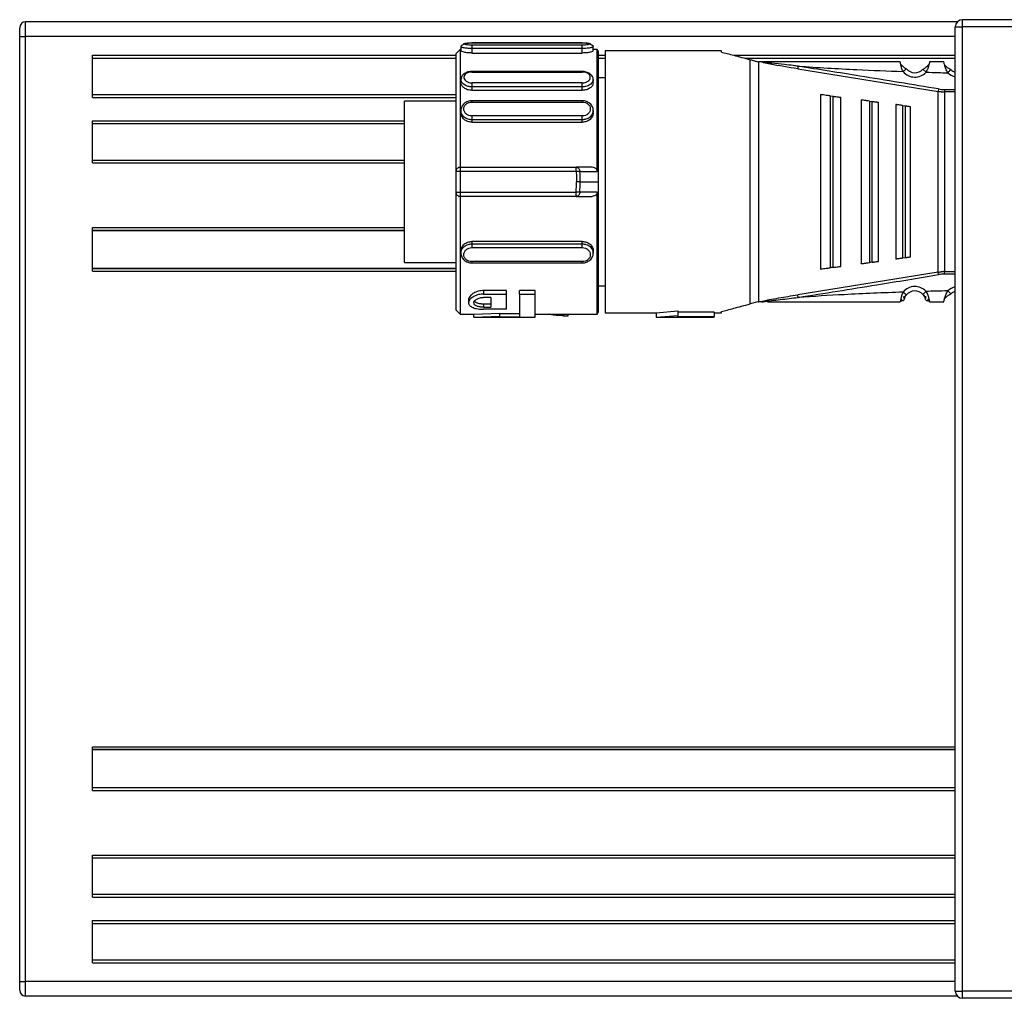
# Model space of a CAD drawing. Header units: millimetres. Extents: x -531 to 2050, y 404 to 998.
# Tile 4 of 23: x -46 to 21, y 404 to 472. Entities that reach past the tile are written whole.
import ezdxf

# ---------------------------------------------------------------- set-up
doc = ezdxf.new("R2010")
doc.units = ezdxf.units.MM

# ---------------------------------------------------------------- blocks, each defined once
blk = doc.blocks.new('Drawing View3')
at = {"color": 7, "linetype": 'Continuous', "lineweight": 25}
for p, q in [((-330.5, 36), (-330.5, 36.6)), ((-330.1, 36), (-330.1, 37)), ((-266.007, 37), (-330.1, 37)), ((-266.15, -29.65), (-266.15, 36.65)), ((-266.15, 36.65), (-265.65, 36.65)), ((-265.65, 36.65), (-265.65, 37.15)), ((-231.65, 37.15), (-265.65, 37.15)), ((-265.65, -29.65), (-265.65, 36.65)), ((-231.65, 36.65), (-265.65, 36.65)), ((-330.5, 19.5), (-330.5, 36)), ((-330.5, 36), (-330.1, 36)), ((-330.1, -29), (-330.1, 36)), ((-266.15, 36), (-330.1, 36)), ((-300.15, 35.297), (-300.15, 35)), ((-291.8, 35.562), (-299.4, 35.562)), ((-299.4, 35.561), (-291.8, 35.561)), ((-299.4, 35.56), (-299.4, 35.561)), ((-291.8, 35.395), (-299.4, 35.395)), ((-291.8, 35.561), (-291.8, 35.56)), ((-291.05, 35), (-291.05, 35.297)), ((-325.5, 31.8), (-325.5, 34.7)), ((-325.5, 34.7), (-300.5, 34.7)), ((-300.2, 35.1), (-300.5, 34.8)), ((-300.5, 34.8), (-300.5, 26.7)), ((-300.15, 35.1), (-300.2, 35.1)), ((-299.4, 35.17), (-299.4, 34.859)), ((-291.8, 35.17), (-299.4, 35.17)), ((-299.4, 34.859), (-291.8, 34.859)), ((-291.8, 34.859), (-291.8, 35.17)), ((-290.777, 35.1), (-291.05, 35.1)), ((-290.68, 34.95), (-290.777, 35.1)), ((-290.777, 26.713), (-290.777, 35.1)), ((-290.68, 26), (-290.68, 34.95)), ((-290.68, 34.7), (-290.228, 34.7)), ((-282.228, 35), (-290.228, 35)), ((-290.228, 35), (-290.228, 17)), ((-282.228, 34.928), (-282.228, 35)), ((-281.379, 34.7), (-266.15, 34.7)), ((-325.5, 34.5), (-300.5, 34.5)), ((-290.68, 34.5), (-290.228, 34.5)), ((-280.633, 34.5), (-266.15, 34.5)), ((-280.252, 17.602), (-280.252, 34.398)), ((-279.682, 34.251), (-279.682, 17.749)), ((-279.447, 34.25), (-279.682, 34.25)), ((-279.445, 34.25), (-279.217, 34.25)), ((-291.8, 33.592), (-299.4, 33.592)), ((-299.4, 33.55), (-291.8, 33.549)), ((-291.8, 33.589), (-291.8, 33.59)), ((-276.988, 33.771), (-267.324, 32.213)), ((-269.526, 33.761), (-269.509, 33.775)), ((-268.159, 33.536), (-268.379, 33.74)), ((-266.468, 33.698), (-266.453, 33.714)), ((-300.15, 33.041), (-300.15, 32.816)), ((-291.8, 32.806), (-299.4, 32.806)), ((-291.8, 32.532), (-299.4, 32.532)), ((-299.4, 32.532), (-299.4, 32.296)), ((-291.8, 32.296), (-291.8, 32.532)), ((-291.05, 32.815), (-291.05, 33.039)), ((-290.228, 33.15), (-290.68, 33.15)), ((-290.228, 33.15), (-290.68, 33.15)), ((-325.5, 32), (-300.5, 32)), ((-299.4, 32.296), (-291.8, 32.296)), ((-275.428, 32), (-275.428, 20)), ((-274.743, 31.909), (-274.829, 31.921)), ((-274.743, 31.909), (-274.743, 20.091)), ((-274.743, 31.909), (-274.543, 31.883)), ((-274.543, 20.117), (-274.543, 31.883)), ((-267.295, 32.384), (-267.324, 32.213)), ((-267.324, 19.787), (-267.324, 32.213)), ((-266.897, 32.351), (-266.897, 32.178)), ((-266.897, 32.351), (-266.15, 32.351)), ((-266.897, 32.178), (-266.897, 19.822)), ((-266.15, 32.178), (-266.897, 32.178)), ((-325.5, 31.8), (-300.5, 31.8)), ((-300.5, 31.55), (-304.028, 31.55)), ((-304.028, 26), (-304.028, 31.55)), ((-291.8, 31.572), (-299.4, 31.572)), ((-299.4, 31.568), (-299.4, 31.568)), ((-299.4, 31.486), (-291.8, 31.486)), ((-291.8, 31.568), (-291.8, 31.568)), ((-274.028, 20.185), (-274.028, 31.815)), ((-272.628, 31.63), (-272.628, 20.37)), ((-272.057, 31.555), (-272.129, 31.564)), ((-272.057, 31.555), (-272.057, 20.445)), ((-272.057, 31.555), (-271.857, 31.528)), ((-271.857, 20.472), (-271.857, 31.528)), ((-271.428, 20.529), (-271.428, 31.471)), ((-270.228, 31.313), (-270.228, 20.687)), ((-269.772, 31.252), (-269.829, 31.26)), ((-269.772, 31.252), (-269.772, 20.748)), ((-269.772, 31.252), (-269.572, 31.226)), ((-269.572, 20.774), (-269.572, 31.226)), ((-269.228, 20.819), (-269.228, 31.181)), ((-300.15, 30.911), (-300.15, 30.755)), ((-291.8, 30.528), (-299.4, 30.528)), ((-291.05, 30.755), (-291.05, 30.911)), ((-325.5, 27.3), (-325.5, 30.2)), ((-325.5, 30.2), (-304.028, 30.2)), ((-325.5, 30), (-304.028, 30)), ((-291.8, 30.264), (-299.4, 30.264)), ((-299.4, 30.264), (-299.4, 30.099)), ((-299.4, 30.099), (-291.8, 30.099)), ((-291.8, 30.099), (-291.8, 30.264)), ((-325.5, 27.5), (-304.028, 27.5)), ((-325.5, 27.3), (-304.028, 27.3)), ((-300.5, 26.7), (-300.5, 25.3)), ((-300.2, 27), (-300.2, 26.7)), ((-300.2, 27), (-292.218, 27)), ((-300.2, 26.7), (-300.2, 25.3)), ((-292.218, 26.7), (-300.2, 26.7)), ((-291.117, 27), (-292.218, 27)), ((-291.967, 26.711), (-290.777, 26.713)), ((-304.028, 20.45), (-304.028, 26)), ((-291.952, 26), (-290.68, 26)), ((-290.68, 17.05), (-290.68, 26)), ((-300.5, 25.3), (-300.5, 17.2)), ((-300.2, 25.3), (-292.218, 25.3)), ((-290.777, 25.287), (-291.967, 25.289)), ((-290.777, 16.9), (-290.777, 25.287)), ((-292.218, 25), (-300.2, 25)), ((-292.218, 25), (-291.117, 25)), ((-325.5, 19.85), (-325.5, 22.85)), ((-325.5, 22.85), (-304.028, 22.85)), ((-325.5, 22.651), (-304.028, 22.651)), ((-304.028, 22.649), (-325.5, 22.649)), ((-291.8, 21.901), (-299.4, 21.901)), ((-299.4, 21.901), (-299.4, 21.736)), ((-299.4, 21.736), (-291.8, 21.736)), ((-291.8, 21.736), (-291.8, 21.901)), ((-300.15, 21.245), (-300.15, 21.089)), ((-299.4, 21.472), (-291.8, 21.472)), ((-291.05, 21.089), (-291.05, 21.245)), ((-304.028, 20.45), (-300.5, 20.45)), ((-291.8, 20.514), (-299.4, 20.514)), ((-299.4, 20.432), (-299.4, 20.432)), ((-299.4, 20.428), (-291.8, 20.428)), ((-291.8, 20.432), (-291.8, 20.432)), ((-272.129, 20.436), (-272.057, 20.445)), ((-269.572, 20.774), (-269.772, 20.748)), ((-325.5, 20.051), (-300.5, 20.051)), ((-325.5, 20.049), (-300.5, 20.049)), ((-325.5, 19.85), (-300.5, 19.85)), ((-267.324, 19.787), (-276.988, 18.229)), ((-274.829, 20.079), (-274.743, 20.091)), ((-267.295, 19.616), (-267.324, 19.787)), ((-266.897, 19.649), (-266.897, 19.822)), ((-266.897, 19.822), (-266.15, 19.822)), ((-266.15, 19.649), (-266.897, 19.649)), ((-330.5, -12.5), (-330.5, 19.5)), ((-297.013, 18.521), (-298.588, 18.521)), ((-298.588, 18.521), (-298.588, 18.279)), ((-297.013, 18.279), (-297.013, 18.521)), ((-295.033, 18.521), (-296.113, 18.521)), ((-296.113, 18.279), (-296.113, 18.521)), ((-295.033, 18.279), (-295.033, 18.521)), ((-290.68, 18.85), (-290.228, 18.85)), ((-266.663, 18.501), (-266.453, 18.286)), ((-299.623, 17.903), (-299.623, 17.679)), ((-298.588, 18.279), (-297.013, 18.279)), ((-298.093, 18.049), (-298.588, 18.049)), ((-298.093, 18.049), (-298.093, 17.373)), ((-297.013, 17.237), (-297.013, 18.279)), ((-296.113, 18.279), (-295.033, 18.279)), ((-296.113, 18.279), (-296.113, 16.716)), ((-295.033, 16.7), (-295.033, 18.279)), ((-279.732, 17.741), (-280.252, 17.602)), ((-279.682, 17.749), (-279.662, 17.75)), ((-279.449, 17.75), (-279.662, 17.75)), ((-268.379, 18.26), (-268.363, 18.275)), ((-300.5, 17.2), (-300.2, 16.9)), ((-299.263, 16.9), (-297.463, 16.959)), ((-298.093, 17.589), (-298.588, 17.589)), ((-298.588, 17.589), (-298.588, 17.373)), ((-298.588, 17.373), (-298.093, 17.373)), ((-297.013, 17.237), (-298.588, 17.237)), ((-297.463, 16.758), (-297.463, 16.959)), ((-290.777, 16.9), (-290.68, 17.05)), ((-290.228, 17), (-286.728, 17)), ((-286.728, 17), (-285.228, 17.118)), ((-286.728, 17), (-286.728, 16.7)), ((-285.228, 17.118), (-285.228, 16.814)), ((-282.728, 17.031), (-285.228, 17.031)), ((-282.728, 17.031), (-282.728, 16.73)), ((-282.728, 17), (-282.228, 17)), ((-282.228, 17), (-282.228, 17.072)), ((-300.2, 16.9), (-299.251, 16.9)), ((-299.266, 16.7), (-295.033, 16.7)), ((-299.263, 16.7), (-299.263, 16.9)), ((-299.263, 16.7), (-297.463, 16.758)), ((-296.113, 16.916), (-297.463, 16.916)), ((-297.463, 16.716), (-297.463, 16.758)), ((-297.463, 16.716), (-296.113, 16.716)), ((-295.033, 16.9), (-290.777, 16.9)), ((-293.089, 16.9), (-293.089, 16.792)), ((-293.089, 16.792), (-292.783, 16.792)), ((-292.783, 16.792), (-292.783, 16.9)), ((-286.731, 16.7), (-282.728, 16.7)), ((-286.728, 16.7), (-285.228, 16.814)), ((-285.228, 16.73), (-285.228, 16.814)), ((-285.228, 16.73), (-282.728, 16.73)), ((-282.728, 16.7), (-282.728, 16.73)), ((-330.5, -29), (-330.5, -12.5)), ((-325.5, -15.85), (-325.5, -12.85)), ((-325.5, -12.85), (-266.15, -12.85)), ((-325.5, -13.049), (-266.15, -13.049)), ((-266.15, -13.051), (-325.5, -13.051)), ((-325.5, -15.649), (-266.15, -15.649)), ((-325.5, -15.651), (-266.15, -15.651)), ((-325.5, -15.85), (-266.15, -15.85)), ((-325.5, -23.2), (-325.5, -20.3)), ((-325.5, -20.3), (-266.15, -20.3)), ((-325.5, -20.5), (-266.15, -20.5)), ((-325.5, -23), (-266.15, -23)), ((-325.5, -23.2), (-266.15, -23.2)), ((-325.5, -27.7), (-325.5, -24.8)), ((-325.5, -24.8), (-266.15, -24.8)), ((-325.5, -25), (-266.15, -25)), ((-325.5, -27.5), (-266.15, -27.5)), ((-325.5, -27.7), (-266.15, -27.7)), ((-330.5, -29), (-330.1, -29)), ((-330.5, -29.6), (-330.5, -29)), ((-330.1, -30), (-330.1, -29)), ((-266.15, -29), (-330.1, -29)), ((-266.15, -29.65), (-265.65, -29.65)), ((-231.65, -29.65), (-265.65, -29.65)), ((-265.65, -30.15), (-265.65, -29.65)), ((-266.007, -30), (-330.1, -30)), ((-231.65, -30.15), (-265.65, -30.15))]:
    blk.add_line(p, q, dxfattribs=at)
at = {"color": 7, "linetype": 'Continuous', "lineweight": 25, "flags": 128}
for points in [[(-300.2, 35.1), (-300.2, 34.949), (-300.2, 34.5), (-300.2, 33.769), (-300.2, 32.779), (-300.2, 31.564), (-300.2, 30.164), (-300.2, 28.626), (-300.2, 27)], [(-300.2, 26.7), (-300.259, 26.7), (-300.315, 26.7), (-300.367, 26.7), (-300.412, 26.7), (-300.449, 26.7), (-300.477, 26.7), (-300.494, 26.7), (-300.5, 26.7)], [(-292.218, 26.7), (-292.218, 26.759), (-292.218, 26.815), (-292.218, 26.867), (-292.218, 26.912), (-292.218, 26.949), (-292.218, 26.977), (-292.218, 26.994), (-292.218, 27)], [(-291.967, 26.711), (-291.989, 26.71), (-292.015, 26.709), (-292.043, 26.707), (-292.075, 26.706), (-292.109, 26.705), (-292.144, 26.703), (-292.181, 26.702), (-292.218, 26.7)], [(-291.952, 26), (-291.974, 26), (-292, 26), (-292.029, 26), (-292.06, 26), (-292.094, 26), (-292.129, 26), (-292.166, 26), (-292.203, 26)], [(-300.5, 25.3), (-300.494, 25.3), (-300.477, 25.3), (-300.449, 25.3), (-300.412, 25.3), (-300.367, 25.3), (-300.315, 25.3), (-300.259, 25.3), (-300.2, 25.3)], [(-300.2, 25.3), (-300.2, 25.241), (-300.2, 25.185), (-300.2, 25.133), (-300.2, 25.088), (-300.2, 25.051), (-300.2, 25.023), (-300.2, 25.006), (-300.2, 25)], [(-291.967, 25.289), (-291.989, 25.29), (-292.015, 25.291), (-292.043, 25.293), (-292.075, 25.294), (-292.109, 25.295), (-292.144, 25.297), (-292.181, 25.298), (-292.218, 25.3)], [(-292.218, 25), (-292.218, 25.006), (-292.218, 25.023), (-292.218, 25.051), (-292.218, 25.088), (-292.218, 25.133), (-292.218, 25.185), (-292.218, 25.241), (-292.218, 25.3)], [(-271.857, 20.472), (-271.969, 20.457), (-272.057, 20.445)], [(-274.543, 20.117), (-274.655, 20.102), (-274.743, 20.091)]]:
    blk.add_lwpolyline(points, dxfattribs=at)
at = {"color": 7, "linetype": 'Continuous', "lineweight": 25}
for centre, radius, start, end in [((-330.1, 36.6), 0.4, 90, 180), ((-265.65, 36.65), 0.5, 90, 180), ((-268.928, 34.25), 1.05, 219.29506, 317.13371), ((-268.928, 34.25), 0.75, 219.29506, 317.13371), ((-265.928, 34.25), 1.05, 225.63952, 257.82182), ((-265.928, 34.25), 0.75, 225.63769, 252.82246), ((-266.896, 34.78), 2.429, 260.54643, 269.99202), ((-300.2, 26.7), 0.3, 89.99998, 180), ((-308.786, 26), 16.835, 0.00071, 2.41999), ((-308.786, 26), 16.582, 357.57992, 359.99945), ((-308.786, 26), 16.834, 357.57995, 359.99933), ((-300.2, 25.3), 0.3, 180, 270.00015), ((-266.896, 17.22), 2.429, 90.00693, 99.4584), ((-268.928, 17.75), 1.05, 42.86284, 140.70529), ((-268.928, 17.75), 0.75, 42.86636, 140.70519), ((-265.928, 17.75), 1.05, 102.17818, 134.36115), ((-265.928, 17.75), 0.75, 107.17754, 134.36295), ((-330.1, -29.6), 0.4, 180, 270), ((-265.65, -29.65), 0.5, 180, 270)]:
    blk.add_arc(centre, radius, start, end, dxfattribs=at)
for points, knots in [([(-299.4, 35.552), (-299.443, 35.548), (-299.53, 35.54), (-299.664, 35.521), (-299.795, 35.495), (-299.914, 35.464), (-300.016, 35.428), (-300.092, 35.387), (-300.141, 35.342), (-300.147, 35.311), (-300.15, 35.295)], [0, 0, 0, 0, 0.114211, 0.23268, 0.355023, 0.480626, 0.608722, 0.738501, 0.869166, 1, 1, 1, 1]), ([(-299.4, 35.17), (-299.485, 35.172), (-299.622, 35.174), (-299.8, 35.191), (-299.935, 35.21), (-300.041, 35.233), (-300.129, 35.263), (-300.142, 35.284), (-300.15, 35.297)], [0, 0, 0, 0, 0.215402, 0.349232, 0.500196, 0.651033, 0.784822, 1, 1, 1, 1]), ([(-299.4, 35.395), (-299.472, 35.397), (-299.617, 35.401), (-299.8, 35.427), (-299.922, 35.46), (-299.964, 35.495), (-299.922, 35.525), (-299.8, 35.546), (-299.617, 35.559), (-299.472, 35.561), (-299.4, 35.561)], [0, 0, 0, 0, 0.1241056, 0.2487344, 0.3741106, 0.4999986, 0.625886, 0.7512626, 0.8758895, 1, 1, 1, 1]), ([(-299.4, 35.55), (-299.4, 35.552), (-299.4, 35.562), (-299.4, 35.561), (-299.4, 35.56)], [0, 0, 0, 0, 0.113961, 1, 1, 1, 1]), ([(-291.8, 35.56), (-291.8, 35.561), (-291.8, 35.562), (-291.8, 35.552), (-291.8, 35.55)], [0, 0, 0, 0, 0.886055, 1, 1, 1, 1]), ([(-291.8, 35.561), (-291.728, 35.561), (-291.583, 35.559), (-291.4, 35.546), (-291.278, 35.525), (-291.236, 35.495), (-291.278, 35.46), (-291.4, 35.427), (-291.583, 35.401), (-291.728, 35.397), (-291.8, 35.395)], [0, 0, 0, 0, 0.124111, 0.248737, 0.374114, 0.500001, 0.625889, 0.751266, 0.875894, 1, 1, 1, 1]), ([(-291.05, 35.295), (-291.053, 35.311), (-291.059, 35.342), (-291.108, 35.387), (-291.184, 35.428), (-291.286, 35.464), (-291.405, 35.495), (-291.536, 35.521), (-291.67, 35.54), (-291.757, 35.548), (-291.8, 35.552)], [0, 0, 0, 0, 0.130834, 0.261499, 0.391278, 0.519374, 0.644977, 0.76732, 0.885789, 1, 1, 1, 1]), ([(-291.05, 35.297), (-291.058, 35.284), (-291.071, 35.263), (-291.158, 35.233), (-291.264, 35.21), (-291.4, 35.191), (-291.578, 35.174), (-291.715, 35.172), (-291.8, 35.17)], [0, 0, 0, 0, 0.2148214, 0.3486024, 0.4993956, 0.6505691, 0.784537, 1, 1, 1, 1]), ([(-299.4, 34.859), (-299.498, 34.861), (-299.695, 34.866), (-299.943, 34.905), (-300.116, 34.954), (-300.139, 34.985), (-300.15, 35)], [0, 0, 0, 0, 0.249102, 0.500264, 0.751374, 1, 1, 1, 1]), ([(-291.05, 35), (-291.061, 34.985), (-291.084, 34.954), (-291.257, 34.905), (-291.505, 34.866), (-291.702, 34.861), (-291.8, 34.859)], [0, 0, 0, 0, 0.249179, 0.499184, 0.75158, 1, 1, 1, 1]), ([(-282.228, 34.928), (-281.969, 34.858), (-281.445, 34.718), (-280.651, 34.505), (-280.252, 34.398)], [0, 0, 0, 0, 0.496441, 1, 1, 1, 1]), ([(-280.252, 34.398), (-280.158, 34.373), (-279.995, 34.329), (-279.814, 34.281), (-279.738, 34.26)], [0, 0, 0, 0, 0.580293, 1, 1, 1, 1]), ([(-279.738, 34.26), (-279.729, 34.258), (-279.71, 34.254), (-279.691, 34.252), (-279.682, 34.251)], [0, 0, 0, 0, 0.4992721, 1, 1, 1, 1]), ([(-276.988, 33.771), (-277.623, 33.873), (-278.411, 33.999), (-279.22, 34.162), (-279.409, 34.216), (-279.443, 34.234), (-279.45, 34.24), (-279.452, 34.246), (-279.449, 34.249), (-279.447, 34.25)], [0, 0, 0, 0, 0.750987, 0.932339, 0.976611, 0.983581, 0.989387, 0.994604, 1, 1, 1, 1]), ([(-276.959, 33.951), (-277.071, 33.966), (-277.384, 34.008), (-277.986, 34.077), (-278.519, 34.134), (-278.872, 34.171), (-278.939, 34.178), (-278.965, 34.181), (-278.969, 34.181), (-278.971, 34.181), (-278.971, 34.182), (-278.971, 34.182), (-279.041, 34.189), (-279.169, 34.203), (-279.312, 34.222), (-279.389, 34.236), (-279.41, 34.243), (-279.416, 34.246), (-279.419, 34.247), (-279.42, 34.248), (-279.42, 34.249), (-279.42, 34.25), (-279.419, 34.251), (-279.417, 34.253), (-279.411, 34.255), (-279.404, 34.256), (-279.399, 34.256), (-279.398, 34.256), (-279.398, 34.257), (-279.397, 34.257), (-279.383, 34.258), (-279.34, 34.263), (-279.281, 34.271), (-279.235, 34.273), (-279.219, 34.274)], [0, 0, 0, 0, 0.126085, 0.351928, 0.676718, 0.724247, 0.748595, 0.751666, 0.753204, 0.753397, 0.753493, 0.753505, 0.753513, 0.832333, 0.896628, 0.914608, 0.919866, 0.92158, 0.92279, 0.923241, 0.923627, 0.923999, 0.924411, 0.925506, 0.927084, 0.931868, 0.932624, 0.933016, 0.933066, 0.93309, 0.9331, 0.949647, 0.981484, 1, 1, 1, 1]), ([(-269.935, 34.25), (-271.669, 34.25), (-274.766, 34.25), (-277.858, 34.25), (-279.218, 34.25)], [0, 0, 0, 0, 0.5600932, 1, 1, 1, 1]), ([(-276.959, 33.951), (-276.962, 33.932), (-276.968, 33.895), (-276.976, 33.843), (-276.983, 33.799), (-276.986, 33.78), (-276.988, 33.771)], [0, 0, 0, 0, 0.244853, 0.499998, 0.755144, 1, 1, 1, 1]), ([(-267.295, 32.384), (-269.098, 32.681), (-272.318, 33.212), (-275.541, 33.725), (-276.959, 33.951)], [0, 0, 0, 0, 0.560007, 1, 1, 1, 1]), ([(-276.959, 33.951), (-275.613, 33.867), (-273.208, 33.718), (-270.801, 33.626), (-269.741, 33.585)], [0, 0, 0, 0, 0.559932, 1, 1, 1, 1]), ([(-269.741, 33.585), (-269.775, 33.67), (-269.826, 33.798), (-269.87, 33.955), (-269.903, 34.086), (-269.92, 34.185), (-269.931, 34.241), (-269.933, 34.247), (-269.935, 34.25)], [0, 0, 0, 0, 0.25738, 0.385697, 0.511171, 0.738879, 0.867225, 1, 1, 1, 1]), ([(-269.522, 33.759), (-269.54, 33.771), (-269.577, 33.797), (-269.64, 33.845), (-269.709, 33.901), (-269.778, 33.965), (-269.843, 34.028), (-269.88, 34.064), (-269.897, 34.08)], [0, 0, 0, 0, 0.143519, 0.297589, 0.463736, 0.642841, 0.833757, 1, 1, 1, 1]), ([(-269.522, 33.759), (-269.54, 33.772), (-269.577, 33.797), (-269.64, 33.845), (-269.709, 33.901), (-269.778, 33.965), (-269.843, 34.028), (-269.88, 34.063), (-269.897, 34.08)], [0, 0, 0, 0, 0.143592, 0.29774, 0.463973, 0.64318, 0.834211, 1, 1, 1, 1]), ([(-267.957, 34.072), (-267.976, 34.053), (-268.016, 34.012), (-268.086, 33.943), (-268.16, 33.875), (-268.235, 33.814), (-268.305, 33.763), (-268.346, 33.736), (-268.367, 33.723)], [0, 0, 0, 0, 0.177835, 0.365683, 0.542509, 0.706664, 0.858465, 1, 1, 1, 1]), ([(-267.959, 34.07), (-267.978, 34.051), (-268.017, 34.012), (-268.086, 33.943), (-268.16, 33.875), (-268.235, 33.814), (-268.305, 33.763), (-268.347, 33.736), (-268.367, 33.723)], [0, 0, 0, 0, 0.17306, 0.362268, 0.539911, 0.704788, 0.857653, 1, 1, 1, 1]), ([(-267.957, 34.07), (-267.959, 34.059), (-267.969, 34.017), (-267.996, 33.924), (-268.051, 33.758), (-268.116, 33.624), (-268.159, 33.536)], [0, 0, 0, 0, 0.087836, 0.315822, 0.54609, 1, 1, 1, 1]), ([(-267.922, 34.25), (-267.922, 34.247), (-267.922, 34.241), (-267.929, 34.195), (-267.94, 34.14), (-267.952, 34.089), (-267.957, 34.07)], [0, 0, 0, 0, 0.296757, 0.555067, 0.83319, 1, 1, 1, 1]), ([(-266.935, 34.25), (-267.119, 34.25), (-267.448, 34.25), (-267.777, 34.25), (-267.922, 34.25)], [0, 0, 0, 0, 0.560004, 1, 1, 1, 1]), ([(-266.663, 33.499), (-266.709, 33.59), (-266.781, 33.728), (-266.841, 33.908), (-266.878, 34.03), (-266.904, 34.127), (-266.928, 34.223), (-266.932, 34.239), (-266.935, 34.25)], [0, 0, 0, 0, 0.249447, 0.380441, 0.514236, 0.638992, 0.760922, 1, 1, 1, 1]), ([(-266.464, 33.696), (-266.509, 33.725), (-266.581, 33.769), (-266.682, 33.849), (-266.761, 33.919), (-266.829, 33.987), (-266.865, 34.026), (-266.881, 34.042)], [0, 0, 0, 0, 0.303997, 0.474843, 0.659551, 0.857184, 1, 1, 1, 1]), ([(-266.464, 33.697), (-266.509, 33.725), (-266.58, 33.769), (-266.682, 33.849), (-266.761, 33.92), (-266.829, 33.987), (-266.865, 34.026), (-266.881, 34.042)], [0, 0, 0, 0, 0.303922, 0.474734, 0.659412, 0.857033, 1, 1, 1, 1]), ([(-299.387, 33.593), (-299.433, 33.591), (-299.527, 33.588), (-299.667, 33.557), (-299.801, 33.508), (-299.921, 33.44), (-300.021, 33.355), (-300.095, 33.257), (-300.142, 33.149), (-300.147, 33.074), (-300.15, 33.036)], [0, 0, 0, 0, 0.118978, 0.240451, 0.364104, 0.489533, 0.616272, 0.743873, 0.871907, 1, 1, 1, 1]), ([(-299.4, 33.55), (-299.47, 33.545), (-299.613, 33.536), (-299.795, 33.457), (-299.919, 33.34), (-299.964, 33.196), (-299.924, 33.047), (-299.802, 32.917), (-299.618, 32.825), (-299.472, 32.812), (-299.4, 32.806)], [0, 0, 0, 0, 0.120411, 0.243943, 0.369922, 0.495539, 0.623004, 0.749648, 0.875959, 1, 1, 1, 1]), ([(-299.4, 33.59), (-299.4, 33.59), (-299.4, 33.59), (-299.4, 33.563), (-299.4, 33.55)], [0, 0, 0, 0, 0.4807162, 1, 1, 1, 1]), ([(-291.05, 33.034), (-291.053, 33.072), (-291.058, 33.146), (-291.104, 33.253), (-291.177, 33.351), (-291.275, 33.435), (-291.392, 33.503), (-291.523, 33.553), (-291.662, 33.585), (-291.754, 33.589), (-291.8, 33.591)], [0, 0, 0, 0, 0.128086, 0.256115, 0.383712, 0.510449, 0.635879, 0.759537, 0.881011, 1, 1, 1, 1]), ([(-291.8, 33.549), (-291.8, 33.563), (-291.8, 33.588), (-291.8, 33.589), (-291.8, 33.589)], [0, 0, 0, 0, 0.568321, 1, 1, 1, 1]), ([(-291.8, 32.806), (-291.73, 32.811), (-291.587, 32.821), (-291.405, 32.911), (-291.281, 33.037), (-291.236, 33.185), (-291.276, 33.33), (-291.398, 33.451), (-291.582, 33.533), (-291.728, 33.544), (-291.8, 33.549)], [0, 0, 0, 0, 0.120506, 0.244024, 0.369966, 0.495563, 0.623129, 0.749761, 0.875999, 1, 1, 1, 1]), ([(-269.741, 33.585), (-269.71, 33.61), (-269.649, 33.66), (-269.575, 33.721), (-269.532, 33.756), (-269.526, 33.761), (-269.526, 33.761)], [0, 0, 0, 0, 0.3298612, 0.6597223, 0.9895835, 1, 1, 1, 1]), ([(-268.159, 33.536), (-267.88, 33.528), (-267.381, 33.515), (-266.882, 33.504), (-266.663, 33.499)], [0, 0, 0, 0, 0.559997, 1, 1, 1, 1]), ([(-266.663, 33.499), (-266.635, 33.528), (-266.58, 33.584), (-266.513, 33.653), (-266.474, 33.693), (-266.468, 33.698), (-266.468, 33.698)], [0, 0, 0, 0, 0.327844, 0.655688, 0.983532, 1, 1, 1, 1]), ([(-299.4, 32.532), (-299.486, 32.538), (-299.625, 32.548), (-299.802, 32.609), (-299.936, 32.681), (-300.041, 32.773), (-300.129, 32.893), (-300.142, 32.984), (-300.15, 33.041)], [0, 0, 0, 0, 0.218786, 0.351803, 0.500279, 0.651082, 0.784874, 1, 1, 1, 1]), ([(-299.4, 32.296), (-299.499, 32.304), (-299.697, 32.319), (-299.942, 32.446), (-300.12, 32.618), (-300.14, 32.75), (-300.15, 32.816)], [0, 0, 0, 0, 0.250034, 0.500138, 0.750142, 1, 1, 1, 1]), ([(-291.05, 33.039), (-291.058, 32.983), (-291.071, 32.892), (-291.158, 32.771), (-291.264, 32.679), (-291.398, 32.606), (-291.576, 32.546), (-291.714, 32.536), (-291.8, 32.53)], [0, 0, 0, 0, 0.214375, 0.34824, 0.499298, 0.649015, 0.782516, 1, 1, 1, 1]), ([(-291.051, 32.815), (-291.06, 32.75), (-291.078, 32.62), (-291.226, 32.475), (-291.375, 32.384), (-291.55, 32.313), (-291.699, 32.303), (-291.8, 32.295)], [0, 0, 0, 0, 0.242436, 0.493073, 0.621659, 0.745623, 1, 1, 1, 1]), ([(-274.829, 31.921), (-274.863, 31.925), (-274.934, 31.935), (-275.074, 31.953), (-275.244, 31.976), (-275.396, 31.996), (-275.417, 31.999), (-275.428, 32)], [0, 0, 0, 0, 0.089488, 0.184702, 0.396629, 0.674166, 1, 1, 1, 1]), ([(-274.543, 31.883), (-274.512, 31.879), (-274.451, 31.871), (-274.328, 31.855), (-274.182, 31.835), (-274.053, 31.818), (-274.037, 31.816), (-274.028, 31.815)], [0, 0, 0, 0, 0.09377, 0.189049, 0.400199, 0.66412, 1, 1, 1, 1]), ([(-267.112, 32.187), (-267.152, 32.19), (-267.223, 32.197), (-267.293, 32.208), (-267.324, 32.213)], [0, 0, 0, 0, 0.560117, 1, 1, 1, 1]), ([(-267.112, 32.187), (-267.072, 32.184), (-267, 32.179), (-266.928, 32.178), (-266.897, 32.178)], [0, 0, 0, 0, 0.560114, 1, 1, 1, 1]), ([(-299.4, 31.571), (-299.447, 31.57), (-299.543, 31.566), (-299.683, 31.528), (-299.815, 31.468), (-299.931, 31.385), (-300.028, 31.282), (-300.098, 31.165), (-300.143, 31.036), (-300.148, 30.946), (-300.15, 30.901)], [0, 0, 0, 0, 0.121254, 0.244083, 0.368306, 0.493617, 0.619714, 0.746314, 0.873153, 1, 1, 1, 1]), ([(-299.4, 30.528), (-299.472, 30.536), (-299.617, 30.551), (-299.8, 30.666), (-299.922, 30.828), (-299.964, 31.016), (-299.922, 31.202), (-299.8, 31.357), (-299.617, 31.465), (-299.472, 31.479), (-299.4, 31.486)], [0, 0, 0, 0, 0.1241105, 0.2487374, 0.374114, 0.5000014, 0.6258894, 0.7512656, 0.8758944, 1, 1, 1, 1]), ([(-299.4, 31.568), (-299.4, 31.568), (-299.4, 31.569), (-299.4, 31.543), (-299.4, 31.505), (-299.4, 31.486)], [0, 0, 0, 0, 0.148719, 0.57436, 1, 1, 1, 1]), ([(-291.05, 30.902), (-291.052, 30.946), (-291.057, 31.036), (-291.102, 31.165), (-291.172, 31.283), (-291.269, 31.385), (-291.385, 31.468), (-291.517, 31.528), (-291.657, 31.566), (-291.753, 31.57), (-291.8, 31.571)], [0, 0, 0, 0, 0.126845, 0.253683, 0.380283, 0.50638, 0.631691, 0.755908, 0.878745, 1, 1, 1, 1]), ([(-291.8, 31.486), (-291.8, 31.505), (-291.8, 31.543), (-291.8, 31.569), (-291.8, 31.568), (-291.8, 31.568)], [0, 0, 0, 0, 0.425635, 0.851269, 1, 1, 1, 1]), ([(-291.8, 31.486), (-291.728, 31.479), (-291.583, 31.465), (-291.4, 31.357), (-291.278, 31.202), (-291.236, 31.016), (-291.278, 30.828), (-291.4, 30.666), (-291.583, 30.551), (-291.728, 30.536), (-291.8, 30.528)], [0, 0, 0, 0, 0.124111, 0.248737, 0.374114, 0.500001, 0.625889, 0.751266, 0.875894, 1, 1, 1, 1]), ([(-272.129, 31.564), (-272.157, 31.568), (-272.216, 31.576), (-272.334, 31.591), (-272.476, 31.61), (-272.602, 31.627), (-272.619, 31.629), (-272.628, 31.63)], [0, 0, 0, 0, 0.090901, 0.187716, 0.403222, 0.680517, 1, 1, 1, 1]), ([(-271.857, 31.528), (-271.832, 31.525), (-271.78, 31.518), (-271.678, 31.504), (-271.556, 31.488), (-271.449, 31.474), (-271.436, 31.472), (-271.428, 31.471)], [0, 0, 0, 0, 0.095358, 0.192264, 0.405805, 0.669689, 1, 1, 1, 1]), ([(-269.829, 31.26), (-269.851, 31.263), (-269.899, 31.269), (-269.993, 31.282), (-270.107, 31.297), (-270.207, 31.31), (-270.221, 31.312), (-270.228, 31.313)], [0, 0, 0, 0, 0.09212, 0.1903806, 0.4092735, 0.68628, 1, 1, 1, 1]), ([(-269.572, 31.226), (-269.551, 31.223), (-269.509, 31.218), (-269.426, 31.207), (-269.329, 31.194), (-269.245, 31.183), (-269.234, 31.181), (-269.228, 31.181)], [0, 0, 0, 0, 0.096571, 0.197429, 0.41274, 0.676188, 1, 1, 1, 1]), ([(-299.4, 30.264), (-299.485, 30.271), (-299.622, 30.282), (-299.8, 30.359), (-299.935, 30.451), (-300.041, 30.568), (-300.128, 30.72), (-300.141, 30.837), (-300.15, 30.909)], [0, 0, 0, 0, 0.216107, 0.350167, 0.501279, 0.652267, 0.786207, 1, 1, 1, 1]), ([(-299.4, 30.099), (-299.498, 30.109), (-299.695, 30.13), (-299.943, 30.284), (-300.116, 30.502), (-300.139, 30.671), (-300.15, 30.755)], [0, 0, 0, 0, 0.250014, 0.500108, 0.750297, 1, 1, 1, 1]), ([(-291.051, 30.91), (-291.059, 30.838), (-291.071, 30.721), (-291.158, 30.569), (-291.264, 30.451), (-291.4, 30.359), (-291.578, 30.282), (-291.715, 30.271), (-291.8, 30.264)], [0, 0, 0, 0, 0.213289, 0.347331, 0.498418, 0.649887, 0.784116, 1, 1, 1, 1]), ([(-291.05, 30.755), (-291.061, 30.671), (-291.084, 30.502), (-291.257, 30.284), (-291.505, 30.129), (-291.702, 30.109), (-291.8, 30.099)], [0, 0, 0, 0, 0.249178, 0.499183, 0.751578, 1, 1, 1, 1]), ([(-292.218, 26.7), (-292.213, 26.569), (-292.205, 26.336), (-292.204, 26.103), (-292.203, 26)], [0, 0, 0, 0, 0.559981, 1, 1, 1, 1]), ([(-290.777, 26.713), (-290.778, 26.73), (-290.781, 26.766), (-290.798, 26.818), (-290.826, 26.866), (-290.877, 26.924), (-290.974, 26.985), (-291.065, 26.995), (-291.117, 27)], [0, 0, 0, 0, 0.107501, 0.216773, 0.329066, 0.445532, 0.688974, 1, 1, 1, 1]), ([(-290.777, 25.287), (-290.778, 25.269), (-290.781, 25.234), (-290.798, 25.182), (-290.826, 25.134), (-290.879, 25.074), (-290.976, 25.014), (-291.068, 25.005), (-291.117, 25)], [0, 0, 0, 0, 0.107534, 0.215501, 0.32879, 0.444966, 0.704581, 1, 1, 1, 1]), ([(-300.2, 25), (-300.2, 24.258), (-300.2, 22.774), (-300.2, 20.763), (-300.2, 19.065), (-300.2, 17.806), (-300.2, 17.026), (-300.2, 16.959), (-300.2, 16.927)], [0, 0, 0, 0, 0.169797, 0.339593, 0.50939, 0.679186, 0.848983, 1, 1, 1, 1]), ([(-300.15, 21.245), (-300.139, 21.329), (-300.116, 21.498), (-299.943, 21.716), (-299.694, 21.871), (-299.498, 21.891), (-299.4, 21.901)], [0, 0, 0, 0, 0.248812, 0.500086, 0.751215, 1, 1, 1, 1]), ([(-300.15, 21.091), (-300.141, 21.163), (-300.128, 21.279), (-300.041, 21.432), (-299.935, 21.549), (-299.8, 21.641), (-299.622, 21.718), (-299.485, 21.729), (-299.4, 21.736)], [0, 0, 0, 0, 0.213617, 0.347658, 0.498758, 0.649914, 0.783983, 1, 1, 1, 1]), ([(-291.8, 21.901), (-291.703, 21.891), (-291.507, 21.871), (-291.254, 21.717), (-291.098, 21.501), (-291.031, 21.326), (-291.05, 21.245), (-291.05, 21.245)], [0, 0, 0, 0, 0.248211, 0.498722, 0.749558, 0.99975, 1, 1, 1, 1]), ([(-291.8, 21.736), (-291.715, 21.729), (-291.578, 21.718), (-291.4, 21.641), (-291.265, 21.55), (-291.159, 21.432), (-291.072, 21.28), (-291.059, 21.163), (-291.05, 21.091)], [0, 0, 0, 0, 0.216068, 0.350075, 0.501113, 0.652201, 0.786193, 1, 1, 1, 1]), ([(-300.15, 21.099), (-300.148, 21.054), (-300.143, 20.964), (-300.098, 20.835), (-300.028, 20.718), (-299.931, 20.615), (-299.815, 20.532), (-299.683, 20.472), (-299.543, 20.434), (-299.447, 20.43), (-299.4, 20.429)], [0, 0, 0, 0, 0.126847, 0.253686, 0.380286, 0.506383, 0.631693, 0.755916, 0.878746, 1, 1, 1, 1]), ([(-299.4, 20.514), (-299.472, 20.521), (-299.617, 20.535), (-299.8, 20.643), (-299.922, 20.798), (-299.964, 20.984), (-299.922, 21.172), (-299.8, 21.334), (-299.617, 21.449), (-299.472, 21.464), (-299.4, 21.472)], [0, 0, 0, 0, 0.124106, 0.248734, 0.374111, 0.499999, 0.625886, 0.751263, 0.875889, 1, 1, 1, 1]), ([(-291.8, 21.472), (-291.728, 21.464), (-291.583, 21.449), (-291.4, 21.334), (-291.278, 21.172), (-291.236, 20.984), (-291.278, 20.798), (-291.4, 20.643), (-291.583, 20.535), (-291.728, 20.521), (-291.8, 20.514)], [0, 0, 0, 0, 0.1241105, 0.2487374, 0.374114, 0.5000014, 0.6258894, 0.7512656, 0.8758944, 1, 1, 1, 1]), ([(-291.8, 20.429), (-291.753, 20.43), (-291.657, 20.434), (-291.517, 20.472), (-291.385, 20.532), (-291.269, 20.615), (-291.172, 20.718), (-291.102, 20.835), (-291.057, 20.964), (-291.052, 21.054), (-291.05, 21.099)], [0, 0, 0, 0, 0.121254, 0.244083, 0.368307, 0.493617, 0.619714, 0.746314, 0.873153, 1, 1, 1, 1]), ([(-299.4, 20.514), (-299.4, 20.495), (-299.4, 20.457), (-299.4, 20.431), (-299.4, 20.432), (-299.4, 20.432)], [0, 0, 0, 0, 0.425638, 0.851277, 1, 1, 1, 1]), ([(-291.8, 20.432), (-291.8, 20.432), (-291.8, 20.431), (-291.8, 20.457), (-291.8, 20.495), (-291.8, 20.514)], [0, 0, 0, 0, 0.148721, 0.57436, 1, 1, 1, 1]), ([(-272.628, 20.37), (-272.62, 20.371), (-272.604, 20.373), (-272.486, 20.389), (-272.346, 20.407), (-272.221, 20.424), (-272.159, 20.432), (-272.129, 20.436)], [0, 0, 0, 0, 0.3058344, 0.5705648, 0.8013845, 0.9041312, 1, 1, 1, 1]), ([(-271.857, 20.472), (-271.831, 20.475), (-271.778, 20.482), (-271.676, 20.496), (-271.556, 20.512), (-271.449, 20.526), (-271.436, 20.528), (-271.428, 20.529)], [0, 0, 0, 0, 0.097346, 0.196477, 0.405857, 0.669714, 1, 1, 1, 1]), ([(-269.829, 20.74), (-269.874, 20.734), (-269.976, 20.721), (-270.106, 20.703), (-270.207, 20.69), (-270.221, 20.688), (-270.228, 20.687)], [0, 0, 0, 0, 0.184907, 0.408721, 0.685994, 1, 1, 1, 1]), ([(-269.829, 20.74), (-269.818, 20.741), (-269.799, 20.744), (-269.78, 20.746), (-269.772, 20.748)], [0, 0, 0, 0, 0.559858, 1, 1, 1, 1]), ([(-269.228, 20.819), (-269.234, 20.819), (-269.245, 20.817), (-269.33, 20.806), (-269.426, 20.793), (-269.509, 20.782), (-269.55, 20.777), (-269.572, 20.774)], [0, 0, 0, 0, 0.3239213, 0.5874004, 0.8037904, 0.9012303, 1, 1, 1, 1]), ([(-275.428, 20), (-275.417, 20.001), (-275.396, 20.004), (-275.244, 20.024), (-275.074, 20.047), (-274.934, 20.065), (-274.863, 20.075), (-274.829, 20.079)], [0, 0, 0, 0, 0.325933, 0.603464, 0.815321, 0.910517, 1, 1, 1, 1]), ([(-274.543, 20.117), (-274.512, 20.121), (-274.448, 20.129), (-274.326, 20.146), (-274.182, 20.165), (-274.053, 20.182), (-274.037, 20.184), (-274.028, 20.185)], [0, 0, 0, 0, 0.095969, 0.193666, 0.400239, 0.664134, 1, 1, 1, 1]), ([(-267.324, 19.787), (-267.284, 19.793), (-267.214, 19.804), (-267.142, 19.811), (-267.111, 19.813)], [0, 0, 0, 0, 0.559652, 1, 1, 1, 1]), ([(-266.897, 19.822), (-266.937, 19.822), (-267.008, 19.821), (-267.08, 19.816), (-267.111, 19.813)], [0, 0, 0, 0, 0.559814, 1, 1, 1, 1]), ([(-276.959, 18.049), (-275.155, 18.337), (-271.932, 18.851), (-268.712, 19.382), (-267.295, 19.616)], [0, 0, 0, 0, 0.559999, 1, 1, 1, 1]), ([(-298.588, 18.521), (-298.647, 18.519), (-298.767, 18.514), (-299.013, 18.467), (-299.273, 18.365), (-299.471, 18.211), (-299.58, 18.071), (-299.638, 17.965), (-299.617, 17.911), (-299.614, 17.903)], [0, 0, 0, 0, 0.100146, 0.206127, 0.439094, 0.636581, 0.785678, 0.968148, 1, 1, 1, 1]), ([(-269.741, 18.415), (-271.089, 18.362), (-273.497, 18.268), (-275.901, 18.116), (-276.959, 18.049)], [0, 0, 0, 0, 0.560066, 1, 1, 1, 1]), ([(-269.741, 18.415), (-269.776, 18.329), (-269.827, 18.201), (-269.87, 18.042), (-269.898, 17.921), (-269.919, 17.826), (-269.93, 17.762), (-269.933, 17.754), (-269.935, 17.75)], [0, 0, 0, 0, 0.258167, 0.388446, 0.517746, 0.704301, 0.838742, 1, 1, 1, 1]), ([(-268.363, 18.275), (-268.363, 18.275), (-268.357, 18.28), (-268.316, 18.318), (-268.246, 18.384), (-268.188, 18.437), (-268.159, 18.464)], [0, 0, 0, 0, 0.015617, 0.343745, 0.671872, 1, 1, 1, 1]), ([(-266.663, 18.501), (-266.942, 18.495), (-267.441, 18.484), (-267.939, 18.47), (-268.159, 18.464)], [0, 0, 0, 0, 0.560006, 1, 1, 1, 1]), ([(-268.159, 18.464), (-268.116, 18.378), (-268.052, 18.247), (-267.997, 18.079), (-267.956, 17.931), (-267.934, 17.82), (-267.923, 17.759), (-267.923, 17.753), (-267.922, 17.75)], [0, 0, 0, 0, 0.247032, 0.374654, 0.502879, 0.743664, 0.871638, 1, 1, 1, 1]), ([(-266.888, 17.953), (-266.886, 17.96), (-266.875, 18.001), (-266.846, 18.096), (-266.785, 18.273), (-266.711, 18.41), (-266.663, 18.501)], [0, 0, 0, 0, 0.056846, 0.297271, 0.535778, 1, 1, 1, 1]), ([(-266.888, 17.952), (-266.87, 17.97), (-266.832, 18.01), (-266.762, 18.08), (-266.683, 18.151), (-266.582, 18.232), (-266.51, 18.276), (-266.464, 18.304)], [0, 0, 0, 0, 0.158475, 0.351973, 0.533422, 0.701281, 1, 1, 1, 1]), ([(-266.887, 17.952), (-266.87, 17.97), (-266.832, 18.011), (-266.762, 18.081), (-266.684, 18.151), (-266.582, 18.232), (-266.51, 18.276), (-266.464, 18.304)], [0, 0, 0, 0, 0.157672, 0.351329, 0.532943, 0.70097, 1, 1, 1, 1]), ([(-298.588, 18.279), (-298.706, 18.271), (-298.953, 18.254), (-299.287, 18.121), (-299.541, 17.927), (-299.654, 17.7), (-299.593, 17.526), (-299.459, 17.414), (-299.325, 17.348), (-299.162, 17.297), (-298.981, 17.262), (-298.787, 17.241), (-298.655, 17.238), (-298.588, 17.237)], [0, 0, 0, 0, 0.101914, 0.214829, 0.346939, 0.490821, 0.631706, 0.697116, 0.762183, 0.823721, 0.884692, 0.942289, 1, 1, 1, 1]), ([(-298.588, 17.373), (-298.631, 17.374), (-298.715, 17.376), (-298.879, 17.396), (-299.066, 17.445), (-299.221, 17.539), (-299.28, 17.663), (-299.238, 17.803), (-299.109, 17.915), (-298.962, 17.986), (-298.842, 18.022), (-298.716, 18.045), (-298.631, 18.048), (-298.588, 18.049)], [0, 0, 0, 0, 0.056584, 0.113199, 0.228949, 0.352882, 0.480242, 0.616196, 0.758031, 0.82278, 0.886406, 0.943414, 1, 1, 1, 1]), ([(-298.588, 17.589), (-298.67, 17.593), (-298.837, 17.6), (-299.047, 17.658), (-299.185, 17.729), (-299.21, 17.784), (-299.218, 17.802)], [0, 0, 0, 0, 0.275657, 0.563149, 0.858295, 1, 1, 1, 1]), ([(-279.682, 17.749), (-279.69, 17.748), (-279.707, 17.747), (-279.723, 17.743), (-279.732, 17.741)], [0, 0, 0, 0, 0.5006, 1, 1, 1, 1]), ([(-279.449, 17.75), (-279.45, 17.751), (-279.452, 17.753), (-279.452, 17.756), (-279.451, 17.76), (-279.446, 17.765), (-279.435, 17.772), (-279.389, 17.793), (-279.275, 17.826), (-279.133, 17.857), (-279.021, 17.88), (-278.975, 17.889), (-278.962, 17.892), (-278.959, 17.893), (-278.959, 17.893), (-278.959, 17.893), (-278.959, 17.893), (-278.953, 17.894), (-278.732, 17.937), (-278.076, 18.055), (-277.423, 18.159), (-276.988, 18.229)], [0, 0, 0, 0, 0.003479, 0.0068247, 0.0102111, 0.0138062, 0.0221321, 0.032591, 0.0825126, 0.1637105, 0.205063, 0.2167066, 0.219781, 0.2200365, 0.2201536, 0.2201677, 0.2201747, 0.2201839, 0.2267767, 0.4844935, 1, 1, 1, 1]), ([(-279.449, 17.75), (-279.431, 17.75), (-279.408, 17.75), (-279.381, 17.75), (-279.374, 17.75), (-279.371, 17.75), (-279.37, 17.75), (-279.369, 17.75)], [0, 0, 0, 0, 0.680771, 0.872865, 0.940715, 0.970736, 1, 1, 1, 1]), ([(-279.39, 17.77), (-279.4, 17.768), (-279.412, 17.766), (-279.424, 17.763), (-279.427, 17.762), (-279.429, 17.76), (-279.429, 17.76), (-279.429, 17.759), (-279.429, 17.758), (-279.428, 17.758)], [0, 0, 0, 0, 0.600738, 0.724107, 0.829483, 0.875084, 0.916857, 0.957207, 1, 1, 1, 1]), ([(-279.428, 17.758), (-279.428, 17.758), (-279.426, 17.757), (-279.42, 17.755), (-279.402, 17.753), (-279.383, 17.752), (-279.369, 17.752)], [0, 0, 0, 0, 0.070853, 0.152897, 0.362347, 1, 1, 1, 1]), ([(-279.39, 17.77), (-278.987, 17.814), (-278.177, 17.903), (-277.367, 18), (-276.959, 18.049)], [0, 0, 0, 0, 0.496967, 1, 1, 1, 1]), ([(-279.218, 17.75), (-279.218, 17.75), (-279.218, 17.75), (-279.219, 17.75), (-279.22, 17.75), (-279.227, 17.75), (-279.254, 17.75), (-279.303, 17.75), (-279.346, 17.75), (-279.369, 17.75)], [0, 0, 0, 0, 0.000332, 0.002842, 0.009727, 0.035627, 0.135958, 0.53074, 1, 1, 1, 1]), ([(-279.066, 17.75), (-277.386, 17.75), (-274.344, 17.75), (-271.298, 17.75), (-269.935, 17.75)], [0, 0, 0, 0, 0.55259, 1, 1, 1, 1]), ([(-276.959, 18.049), (-276.963, 18.07), (-276.969, 18.112), (-276.978, 18.165), (-276.984, 18.205), (-276.987, 18.221), (-276.988, 18.229)], [0, 0, 0, 0, 0.274957, 0.561276, 0.785094, 1, 1, 1, 1]), ([(-269.922, 17.804), (-269.915, 17.803), (-269.888, 17.801), (-269.841, 17.808), (-269.804, 17.822), (-269.785, 17.829)], [0, 0, 0, 0, 0.14203, 0.566403, 1, 1, 1, 1]), ([(-269.865, 17.948), (-269.854, 17.918), (-269.833, 17.859), (-269.787, 17.822), (-269.74, 17.822), (-269.712, 17.851), (-269.699, 17.865)], [0, 0, 0, 0, 0.27316, 0.534083, 0.777821, 1, 1, 1, 1]), ([(-269.647, 17.964), (-269.658, 17.933), (-269.67, 17.896), (-269.697, 17.869), (-269.702, 17.865)], [0, 0, 0, 0, 0.8354917, 1, 1, 1, 1]), ([(-269.657, 17.977), (-269.66, 17.978), (-269.668, 17.983), (-269.681, 18.03), (-269.683, 18.088), (-269.684, 18.117)], [0, 0, 0, 0, 0.220215, 0.599267, 1, 1, 1, 1]), ([(-269.667, 17.984), (-269.66, 18.004), (-269.645, 18.043), (-269.612, 18.111), (-269.572, 18.178), (-269.539, 18.22), (-269.523, 18.241)], [0, 0, 0, 0, 0.2640853, 0.5176483, 0.7620719, 1, 1, 1, 1]), ([(-269.647, 17.964), (-269.646, 17.969), (-269.643, 17.978), (-269.619, 18.048), (-269.573, 18.139), (-269.53, 18.197), (-269.509, 18.225)], [0, 0, 0, 0, 0.306116, 0.590246, 0.796606, 1, 1, 1, 1]), ([(-268.379, 18.26), (-268.359, 18.238), (-268.319, 18.191), (-268.271, 18.113), (-268.233, 18.036), (-268.213, 17.976), (-268.211, 17.968), (-268.21, 17.964)], [0, 0, 0, 0, 0.147109, 0.3045865, 0.4878181, 0.7380049, 1, 1, 1, 1]), ([(-268.366, 18.277), (-268.347, 18.255), (-268.307, 18.21), (-268.259, 18.136), (-268.22, 18.062), (-268.203, 18.019), (-268.194, 17.997)], [0, 0, 0, 0, 0.237654, 0.481951, 0.735609, 1, 1, 1, 1]), ([(-268.156, 17.865), (-268.16, 17.87), (-268.187, 17.896), (-268.199, 17.933), (-268.21, 17.964)], [0, 0, 0, 0, 0.1571, 1, 1, 1, 1]), ([(-268.187, 18.145), (-268.186, 18.112), (-268.183, 18.049), (-268.194, 17.994), (-268.202, 17.986), (-268.206, 17.982)], [0, 0, 0, 0, 0.372456, 0.725979, 1, 1, 1, 1]), ([(-268.159, 17.866), (-268.145, 17.852), (-268.118, 17.823), (-268.071, 17.826), (-268.025, 17.867), (-268.005, 17.931), (-267.995, 17.964)], [0, 0, 0, 0, 0.223935, 0.467904, 0.727989, 1, 1, 1, 1]), ([(-268.073, 17.833), (-268.054, 17.826), (-268.017, 17.812), (-267.968, 17.805), (-267.94, 17.808), (-267.932, 17.808)], [0, 0, 0, 0, 0.424403, 0.839801, 1, 1, 1, 1]), ([(-267.922, 17.75), (-267.738, 17.75), (-267.409, 17.75), (-267.08, 17.75), (-266.935, 17.75)], [0, 0, 0, 0, 0.559996, 1, 1, 1, 1]), ([(-266.935, 17.75), (-266.934, 17.753), (-266.932, 17.759), (-266.923, 17.807), (-266.909, 17.87), (-266.894, 17.928), (-266.888, 17.953)], [0, 0, 0, 0, 0.285817, 0.534045, 0.80125, 1, 1, 1, 1]), ([(-282.228, 17.072), (-281.969, 17.144), (-281.445, 17.288), (-280.651, 17.497), (-280.252, 17.602)], [0, 0, 0, 0, 0.496428, 1, 1, 1, 1]), ([(-293.089, 16.792), (-293.229, 16.794), (-293.509, 16.799), (-293.861, 16.834), (-293.992, 16.879), (-294.052, 16.9)], [0, 0, 0, 0, 0.346683, 0.697528, 1, 1, 1, 1])]:
    blk.add_open_spline(points, degree=3, knots=knots, dxfattribs=at)
for points in [[(-299.4, 35.395), (-299.4, 35.387), (-299.4, 35.372), (-299.4, 35.316), (-299.4, 35.246), (-299.4, 35.195), (-299.4, 35.17)], [(-291.8, 35.17), (-291.8, 35.195), (-291.8, 35.246), (-291.8, 35.316), (-291.8, 35.372), (-291.8, 35.387), (-291.8, 35.395)], [(-299.4, 32.806), (-299.4, 32.786), (-299.4, 32.747), (-299.4, 32.671), (-299.4, 32.594), (-299.4, 32.553), (-299.4, 32.532)], [(-291.8, 32.532), (-291.8, 32.553), (-291.8, 32.594), (-291.8, 32.671), (-291.8, 32.746), (-291.8, 32.786), (-291.8, 32.806)], [(-299.4, 30.528), (-299.4, 30.505), (-299.4, 30.458), (-299.4, 30.381), (-299.4, 30.31), (-299.4, 30.279), (-299.4, 30.264)], [(-291.8, 30.264), (-291.8, 30.279), (-291.8, 30.31), (-291.8, 30.381), (-291.8, 30.458), (-291.8, 30.505), (-291.8, 30.528)], [(-292.218, 27), (-292.186, 26.996), (-292.121, 26.987), (-292.039, 26.921), (-291.981, 26.825), (-291.971, 26.749), (-291.967, 26.711)], [(-291.967, 25.289), (-291.971, 25.251), (-291.981, 25.175), (-292.039, 25.079), (-292.121, 25.013), (-292.186, 25.004), (-292.218, 25)], [(-299.4, 21.736), (-299.4, 21.721), (-299.4, 21.69), (-299.4, 21.619), (-299.4, 21.542), (-299.4, 21.495), (-299.4, 21.472)], [(-291.8, 21.472), (-291.8, 21.495), (-291.8, 21.542), (-291.8, 21.619), (-291.8, 21.69), (-291.8, 21.721), (-291.8, 21.736)], [(-269.741, 18.415), (-269.711, 18.39), (-269.65, 18.34), (-269.573, 18.277), (-269.519, 18.234), (-269.512, 18.228), (-269.509, 18.225)]]:
    blk.add_open_spline(points, degree=3, dxfattribs=at)

msp = doc.modelspace()

# ---------------------------------------------------------------- block references
at = {"color": 7, "linetype": 'Continuous', "lineweight": 25}
msp.add_blockref('Drawing View3', (284.173, 434.431), dxfattribs=at)

doc.saveas('drawing.dxf')
